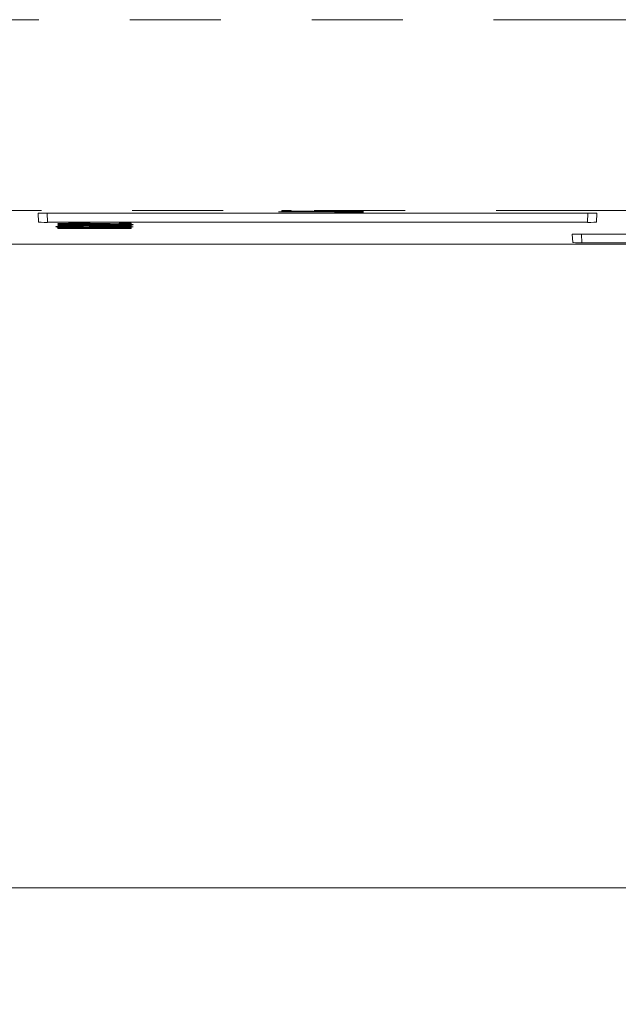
# Model space of a CAD drawing. Header units: inches. Extents: x 0.8 to 33.2, y 0.3 to 21.8.
# Tile 24 of 49: x 6.763 to 7.421, y 11.026 to 12.11. Entities that reach past the tile are written whole.
import ezdxf

# ---------------------------------------------------------------- set-up
doc = ezdxf.new("R2010")
doc.units = ezdxf.units.IN
doc.header["$MEASUREMENT"] = 0
doc.linetypes.add('PHANTOM', pattern=[0.5, 0.25, -0.05, 0.05, -0.05, 0.05, -0.05])
doc.styles.add('SLDTEXTSTYLE0', font='TXT', dxfattribs={"width": 0.75})
doc.dimstyles.new('SLDDIMSTYLE0', dxfattribs={"dimtxt": 0.16, "dimasz": 0.18, "dimexe": 0, "dimexo": 0.0625, "dimgap": 0.04, "dimtad": 0, "dimtih": 1, "dimtoh": 1, "dimzin": 12, "dimdsep": 46, "dimtxsty": 'SLDTEXTSTYLE0', "dimsah": 1, "dimcen": 0.09, "dimadec": 0, "dimazin": 0, "dimtfac": 1, "dimtofl": 0, "dimtmove": 0, "dimatfit": 3, "dimfxl": 1, "dimtolj": 1, "dimtzin": 12, "dimarcsym": 0})

# ---------------------------------------------------------------- blocks, each defined once
blk = doc.blocks.new('*D27')
at = {"color": 7, "linetype": 'Continuous', "lineweight": 0}
for p, q in [((6.0822, 11.8527), (6.0822, 11.0347)), ((12.8736, 11.8527), (12.8736, 11.0347)), ((6.0822, 11.1547), (9.2086, 11.1547)), ((12.8736, 11.1547), (9.7472, 11.1547))]:
    blk.add_line(p, q, dxfattribs=at)
for points in [[(6.0822, 11.1547), (6.2622, 11.1235), (6.2622, 11.186)], [(12.8736, 11.1547), (12.6936, 11.186), (12.6936, 11.1235)]]:
    blk.add_solid(points, dxfattribs=at)
at = {"color": 7, "linetype": 'Continuous', "lineweight": 0, "insert": (9.2711, 11.2321), "char_height": 0.16, "attachment_point": 1, "style": 'SLDTEXTSTYLE0'}
blk.add_mtext('6.79', dxfattribs=at)

msp = doc.modelspace()

# ---------------------------------------------------------------- linework, layer by layer
at = {"color": 7, "linetype": 'PHANTOM', "lineweight": 0}
for p, q in [((12.7838, 12.1098), (6.172, 12.1098)), ((12.7865, 11.8999), (6.1693, 11.8999)), ((6.7929, 11.8971), (6.7934, 11.8869)), ((7.3869, 11.8869), (7.3874, 11.8971)), ((7.3803, 11.874), (7.3808, 11.8645))]:
    msp.add_line(p, q, dxfattribs=at)
at = {"color": 7, "linetype": 'Continuous', "lineweight": 15}
for p, q in [((6.7834, 11.887), (6.7829, 11.8969)), ((6.7929, 11.8971), (7.3874, 11.8971)), ((7.1127, 11.8986), (7.0473, 11.8986)), ((7.0473, 11.8985), (7.0473, 11.8986)), ((7.0473, 11.8983), (7.0473, 11.8985)), ((7.0473, 11.8985), (7.1127, 11.8985)), ((7.1126, 11.8983), (7.0473, 11.8983)), ((7.0613, 11.8998), (7.0508, 11.8998)), ((7.0508, 11.8997), (7.0508, 11.8998)), ((7.0508, 11.8989), (7.0508, 11.8997)), ((7.0508, 11.8997), (7.0613, 11.8997)), ((7.0992, 11.8988), (7.0508, 11.8989)), ((7.0613, 11.8997), (7.0613, 11.8998)), ((7.0613, 11.8997), (7.0613, 11.899)), ((7.0832, 11.8991), (7.0613, 11.8991)), ((7.0613, 11.899), (7.0858, 11.899)), ((7.0858, 11.899), (7.0856, 11.899)), ((7.0889, 11.8996), (7.0889, 11.8997)), ((7.0998, 11.8989), (7.0992, 11.8988)), ((7.0998, 11.8989), (7.0998, 11.899)), ((7.1154, 11.8979), (7.1092, 11.8979)), ((7.1092, 11.8978), (7.1092, 11.8979)), ((7.1092, 11.8976), (7.1092, 11.8978)), ((7.1092, 11.8978), (7.1154, 11.8978)), ((7.1154, 11.8976), (7.1092, 11.8976)), ((7.1098, 11.8998), (7.1098, 11.8999)), ((7.1127, 11.8985), (7.1127, 11.8986)), ((7.1154, 11.8978), (7.1154, 11.8979)), ((7.1162, 11.8989), (7.1162, 11.899)), ((7.1162, 11.8987), (7.1162, 11.8989)), ((7.1407, 11.8992), (7.1407, 11.8993)), ((7.3974, 11.8969), (7.3969, 11.887)), ((7.3869, 11.8869), (6.7934, 11.8869)), ((6.8045, 11.8853), (6.8045, 11.8854)), ((6.8117, 11.8856), (6.8117, 11.8857)), ((6.8271, 11.8846), (6.8271, 11.8847)), ((6.8301, 11.8857), (6.8301, 11.8858)), ((6.8325, 11.8851), (6.8325, 11.8852)), ((6.8325, 11.8851), (6.8325, 11.8848)), ((6.8412, 11.8846), (6.8426, 11.8846)), ((6.8412, 11.8845), (6.8412, 11.8846)), ((6.8412, 11.8845), (6.8426, 11.8845)), ((6.8426, 11.8845), (6.8426, 11.8846)), ((6.8454, 11.8846), (6.8454, 11.8847)), ((6.8592, 11.8854), (6.8592, 11.8855)), ((6.8616, 11.8847), (6.8616, 11.8848)), ((6.8718, 11.8852), (6.8719, 11.8852)), ((6.8718, 11.8851), (6.8718, 11.8852)), ((6.8718, 11.8851), (6.8719, 11.8851)), ((6.8719, 11.8858), (6.8854, 11.8858)), ((6.8719, 11.8857), (6.8719, 11.8858)), ((6.8719, 11.8857), (6.8854, 11.8857)), ((6.8719, 11.8851), (6.8719, 11.8857)), ((6.8854, 11.8848), (6.8851, 11.8848)), ((6.8854, 11.8857), (6.8854, 11.8858)), ((6.8854, 11.8857), (6.8854, 11.8848)), ((6.8045, 11.88), (6.8045, 11.8807)), ((6.8854, 11.88), (6.8045, 11.88)), ((6.8117, 11.8834), (6.8117, 11.8835)), ((6.819, 11.8807), (6.819, 11.8803)), ((6.819, 11.8804), (6.8398, 11.8804)), ((6.819, 11.8803), (6.8398, 11.8803)), ((6.8272, 11.8812), (6.8272, 11.8813)), ((6.8273, 11.8817), (6.8273, 11.8818)), ((6.8284, 11.8825), (6.8284, 11.8826)), ((6.8284, 11.8825), (6.8284, 11.8822)), ((6.8294, 11.884), (6.8294, 11.8841)), ((6.8294, 11.884), (6.8294, 11.8838)), ((6.8301, 11.8836), (6.8301, 11.8837)), ((6.8325, 11.8829), (6.8325, 11.883)), ((6.8325, 11.8829), (6.8325, 11.8827)), ((6.8327, 11.8817), (6.8327, 11.8818)), ((6.838, 11.8841), (6.838, 11.8842)), ((6.8501, 11.8841), (6.838, 11.8841)), ((6.8398, 11.8803), (6.8398, 11.8806)), ((6.8444, 11.881), (6.8444, 11.8811)), ((6.8464, 11.8824), (6.8464, 11.8825)), ((6.8469, 11.881), (6.8469, 11.8811)), ((6.8482, 11.881), (6.8482, 11.8811)), ((6.8501, 11.8841), (6.8501, 11.8842)), ((6.8543, 11.8806), (6.8543, 11.8803)), ((6.8543, 11.8804), (6.8854, 11.8804)), ((6.8543, 11.8803), (6.8854, 11.8803)), ((6.8605, 11.8816), (6.8605, 11.8817)), ((6.8605, 11.8814), (6.8605, 11.8816)), ((6.8615, 11.884), (6.8615, 11.8841)), ((6.8615, 11.8837), (6.8615, 11.884)), ((6.862, 11.8812), (6.8751, 11.8812)), ((6.862, 11.8811), (6.862, 11.8812)), ((6.862, 11.8811), (6.8751, 11.8811)), ((6.8628, 11.8825), (6.8628, 11.8826)), ((6.8714, 11.8808), (6.8641, 11.8808)), ((6.8718, 11.8831), (6.8719, 11.8831)), ((6.8718, 11.883), (6.8718, 11.8831)), ((6.8718, 11.883), (6.8719, 11.883)), ((6.8719, 11.8837), (6.8854, 11.8837)), ((6.8719, 11.8836), (6.8719, 11.8837)), ((6.8719, 11.8836), (6.8854, 11.8836)), ((6.8719, 11.883), (6.8719, 11.8836)), ((6.8751, 11.8811), (6.8751, 11.8812)), ((6.8833, 11.8813), (6.8854, 11.8813)), ((6.8833, 11.8812), (6.8833, 11.8813)), ((6.8833, 11.8812), (6.8854, 11.8812)), ((6.8854, 11.8826), (6.8851, 11.8826)), ((6.8854, 11.8836), (6.8854, 11.8837)), ((6.8854, 11.8836), (6.8854, 11.8826)), ((6.8854, 11.8812), (6.8854, 11.8813)), ((6.8854, 11.8812), (6.8854, 11.8809)), ((6.8854, 11.8803), (6.8854, 11.8804)), ((6.8854, 11.8803), (6.8854, 11.88)), ((7.3708, 11.8646), (7.3703, 11.8738)), ((7.3803, 11.874), (8.6635, 11.874)), ((8.663, 11.8645), (7.3808, 11.8645)), ((9.3292, 11.8627), (6.1322, 11.8627))]:
    msp.add_line(p, q, dxfattribs=at)
for centre, ratio, start_param, end_param in [((6.7929, 11.8969), 0.017471, 1.574452, 3.142509), ((7.3874, 11.8969), 0.017471, 6.282269, 7.850326), ((6.7934, 11.887), 0.017439, 3.142506, 4.710563), ((7.3869, 11.887), 0.017439, 4.714215, 6.282272), ((7.3803, 11.8738), 0.017471, 1.574452, 3.142509), ((7.3808, 11.8646), 0.017439, 3.142506, 4.710563)]:
    msp.add_ellipse(centre, major_axis=(0.01, 0), ratio=ratio, start_param=start_param, end_param=end_param, dxfattribs=at)
for points, knots in [([(7.1098, 11.8999), (7.1054, 11.8999), (7.0975, 11.8999), (7.0916, 11.8998), (7.0889, 11.8997)], [0, 0, 0, 0, 0.55997, 1, 1, 1, 1]), ([(7.0889, 11.8996), (7.0924, 11.8997), (7.0986, 11.8998), (7.1064, 11.8998), (7.1098, 11.8998)], [0, 0, 0, 0, 0.558211, 1, 1, 1, 1]), ([(7.111, 11.8996), (7.108, 11.8996), (7.102, 11.8996), (7.0948, 11.8995), (7.091, 11.8993), (7.0907, 11.8993), (7.0905, 11.8992)], [0, 0, 0, 0, 0.2803625, 0.5593526, 0.7793119, 1, 1, 1, 1]), ([(7.0905, 11.8992), (7.0907, 11.8992), (7.091, 11.8991), (7.0939, 11.899), (7.0976, 11.899), (7.0998, 11.8989)], [0, 0, 0, 0, 0.280683, 0.561576, 1, 1, 1, 1]), ([(7.0998, 11.899), (7.0984, 11.8991), (7.0954, 11.8991), (7.092, 11.8992), (7.0914, 11.8992), (7.091, 11.8993)], [0, 0, 0, 0, 0.315472, 0.631397, 1, 1, 1, 1]), ([(7.1407, 11.8993), (7.1402, 11.8994), (7.1393, 11.8996), (7.131, 11.8998), (7.1205, 11.8999), (7.1134, 11.8999), (7.1098, 11.8999)], [0, 0, 0, 0, 0.279866, 0.55915, 0.779345, 1, 1, 1, 1]), ([(7.1098, 11.8998), (7.1144, 11.8998), (7.1235, 11.8997), (7.1339, 11.8996), (7.1399, 11.8994), (7.1404, 11.8993), (7.1407, 11.8992)], [0, 0, 0, 0, 0.279997, 0.559314, 0.779459, 1, 1, 1, 1]), ([(7.1313, 11.8992), (7.131, 11.8993), (7.1303, 11.8994), (7.1245, 11.8995), (7.1177, 11.8996), (7.1132, 11.8996), (7.111, 11.8996)], [0, 0, 0, 0, 0.279285, 0.558578, 0.779081, 1, 1, 1, 1]), ([(7.1302, 11.898), (7.1301, 11.898), (7.1298, 11.8981), (7.1272, 11.8982), (7.1217, 11.8982), (7.1164, 11.8983), (7.1126, 11.8983)], [0, 0, 0, 0, 0.187173, 0.374062, 0.561226, 1, 1, 1, 1]), ([(7.1407, 11.8981), (7.1404, 11.8982), (7.1398, 11.8983), (7.1322, 11.8985), (7.1223, 11.8986), (7.1159, 11.8986), (7.1127, 11.8986)], [0, 0, 0, 0, 0.280244, 0.558568, 0.77892, 1, 1, 1, 1]), ([(7.1127, 11.8985), (7.1168, 11.8985), (7.1249, 11.8985), (7.135, 11.8984), (7.1401, 11.8982), (7.1405, 11.8981), (7.1407, 11.898)], [0, 0, 0, 0, 0.280685, 0.559369, 0.779256, 1, 1, 1, 1]), ([(7.1297, 11.8981), (7.1295, 11.8981), (7.1292, 11.898), (7.1254, 11.8979), (7.1203, 11.8979), (7.117, 11.8979), (7.1154, 11.8979)], [0, 0, 0, 0, 0.184604, 0.499693, 0.74948, 1, 1, 1, 1]), ([(7.1407, 11.898), (7.1404, 11.898), (7.14, 11.8978), (7.1338, 11.8977), (7.1246, 11.8976), (7.1185, 11.8976), (7.1154, 11.8976)], [0, 0, 0, 0, 0.280732, 0.559517, 0.779316, 1, 1, 1, 1]), ([(7.1154, 11.8978), (7.1175, 11.8978), (7.1217, 11.8978), (7.127, 11.8978), (7.1298, 11.8979), (7.1301, 11.898), (7.1302, 11.898)], [0, 0, 0, 0, 0.280911, 0.559834, 0.779444, 1, 1, 1, 1]), ([(7.1309, 11.8993), (7.1308, 11.8993), (7.1304, 11.8992), (7.1274, 11.8991), (7.1221, 11.899), (7.1182, 11.899), (7.1162, 11.899)], [0, 0, 0, 0, 0.167707, 0.490803, 0.745121, 1, 1, 1, 1]), ([(7.1407, 11.8992), (7.1404, 11.8992), (7.1399, 11.899), (7.1343, 11.8988), (7.1257, 11.8987), (7.1193, 11.8987), (7.1162, 11.8987)], [0, 0, 0, 0, 0.2806198, 0.5599348, 0.7797321, 1, 1, 1, 1]), ([(7.1162, 11.8989), (7.1187, 11.8989), (7.1237, 11.8989), (7.1288, 11.899), (7.131, 11.8991), (7.1312, 11.8992), (7.1313, 11.8992)], [0, 0, 0, 0, 0.279693, 0.558603, 0.779057, 1, 1, 1, 1]), ([(6.8045, 11.8854), (6.8048, 11.8855), (6.8054, 11.8856), (6.8097, 11.8857), (6.8117, 11.8857)], [0, 0, 0, 0, 0.559776, 1, 1, 1, 1]), ([(6.8045, 11.8853), (6.8048, 11.8854), (6.8054, 11.8855), (6.8097, 11.8856), (6.8117, 11.8856)], [0, 0, 0, 0, 0.559776, 1, 1, 1, 1]), ([(6.8325, 11.8848), (6.8284, 11.8848), (6.8202, 11.8848), (6.8103, 11.885), (6.8051, 11.8851), (6.8047, 11.8852), (6.8045, 11.8853)], [0, 0, 0, 0, 0.280405, 0.559253, 0.77926, 1, 1, 1, 1]), ([(6.8045, 11.8843), (6.8048, 11.8844), (6.8054, 11.8845), (6.8111, 11.8846), (6.8188, 11.8847), (6.8243, 11.8847), (6.8271, 11.8847)], [0, 0, 0, 0, 0.280263, 0.559711, 0.779691, 1, 1, 1, 1]), ([(6.8045, 11.8842), (6.8048, 11.8843), (6.8054, 11.8844), (6.8111, 11.8845), (6.8188, 11.8846), (6.8243, 11.8846), (6.8271, 11.8846)], [0, 0, 0, 0, 0.280265, 0.559713, 0.779691, 1, 1, 1, 1]), ([(6.8117, 11.8857), (6.8147, 11.8858), (6.8202, 11.8858), (6.8271, 11.8858), (6.8301, 11.8858)], [0, 0, 0, 0, 0.558633, 1, 1, 1, 1]), ([(6.8117, 11.8856), (6.8147, 11.8857), (6.8202, 11.8857), (6.8271, 11.8857), (6.8301, 11.8857)], [0, 0, 0, 0, 0.558633, 1, 1, 1, 1]), ([(6.8298, 11.8855), (6.8281, 11.8855), (6.8247, 11.8855), (6.8207, 11.8854), (6.8183, 11.8854), (6.8181, 11.8853), (6.818, 11.8853)], [0, 0, 0, 0, 0.28052, 0.55989, 0.779686, 1, 1, 1, 1]), ([(6.818, 11.8853), (6.8181, 11.8853), (6.8183, 11.8852), (6.8204, 11.8852), (6.825, 11.8851), (6.8294, 11.8851), (6.8325, 11.8851)], [0, 0, 0, 0, 0.18719, 0.373919, 0.561108, 1, 1, 1, 1]), ([(6.8184, 11.8853), (6.8185, 11.8853), (6.8187, 11.8853), (6.8205, 11.8853), (6.825, 11.8852), (6.8294, 11.8852), (6.8325, 11.8852)], [0, 0, 0, 0, 0.0553291, 0.2723508, 0.4899078, 1, 1, 1, 1]), ([(6.8271, 11.8847), (6.8286, 11.8847), (6.8317, 11.8847), (6.8369, 11.8847), (6.8395, 11.8846), (6.8412, 11.8846)], [0, 0, 0, 0, 0.280428, 0.560608, 1, 1, 1, 1]), ([(6.8271, 11.8846), (6.8286, 11.8846), (6.8317, 11.8846), (6.8369, 11.8846), (6.8395, 11.8845), (6.8412, 11.8845)], [0, 0, 0, 0, 0.280428, 0.560608, 1, 1, 1, 1]), ([(6.8476, 11.8853), (6.846, 11.8853), (6.8435, 11.8854), (6.8393, 11.8854), (6.8348, 11.8855), (6.8315, 11.8855), (6.8298, 11.8855)], [0, 0, 0, 0, 0.340428, 0.560513, 0.780225, 1, 1, 1, 1]), ([(6.8301, 11.8858), (6.8336, 11.8858), (6.8406, 11.8858), (6.8511, 11.8857), (6.8561, 11.8856), (6.8592, 11.8855)], [0, 0, 0, 0, 0.279895, 0.558906, 1, 1, 1, 1]), ([(6.8301, 11.8857), (6.8336, 11.8857), (6.8406, 11.8857), (6.8511, 11.8856), (6.8561, 11.8855), (6.8592, 11.8854)], [0, 0, 0, 0, 0.279895, 0.558906, 1, 1, 1, 1]), ([(6.8426, 11.8846), (6.843, 11.8846), (6.8437, 11.8846), (6.8449, 11.8846), (6.8454, 11.8847)], [0, 0, 0, 0, 0.559673, 1, 1, 1, 1]), ([(6.8426, 11.8845), (6.843, 11.8845), (6.8437, 11.8845), (6.8449, 11.8845), (6.8454, 11.8846)], [0, 0, 0, 0, 0.559683, 1, 1, 1, 1]), ([(6.8454, 11.8847), (6.8465, 11.8847), (6.8489, 11.8847), (6.8545, 11.8848), (6.8589, 11.8848), (6.8616, 11.8848)], [0, 0, 0, 0, 0.280025, 0.560138, 1, 1, 1, 1]), ([(6.8454, 11.8846), (6.8465, 11.8846), (6.8489, 11.8846), (6.8545, 11.8847), (6.8589, 11.8847), (6.8616, 11.8847)], [0, 0, 0, 0, 0.280025, 0.560138, 1, 1, 1, 1]), ([(6.8851, 11.8848), (6.8806, 11.8848), (6.8716, 11.8848), (6.8585, 11.885), (6.8517, 11.8852), (6.8476, 11.8853)], [0, 0, 0, 0, 0.279476, 0.558786, 1, 1, 1, 1]), ([(6.8592, 11.8855), (6.8612, 11.8854), (6.8648, 11.8854), (6.8697, 11.8853), (6.8718, 11.8852)], [0, 0, 0, 0, 0.560442, 1, 1, 1, 1]), ([(6.8592, 11.8854), (6.8612, 11.8853), (6.8648, 11.8853), (6.8697, 11.8852), (6.8718, 11.8851)], [0, 0, 0, 0, 0.560442, 1, 1, 1, 1]), ([(6.8616, 11.8848), (6.8656, 11.8848), (6.8735, 11.8848), (6.8822, 11.8846), (6.8844, 11.8845), (6.8853, 11.8845)], [0, 0, 0, 0, 0.389366, 0.777115, 1, 1, 1, 1]), ([(6.8616, 11.8847), (6.8656, 11.8847), (6.8736, 11.8847), (6.8826, 11.8845), (6.8869, 11.8844), (6.8873, 11.8843), (6.8875, 11.8842)], [0, 0, 0, 0, 0.279967, 0.558772, 0.77905, 1, 1, 1, 1]), ([(6.8024, 11.882), (6.8027, 11.8821), (6.8033, 11.8822), (6.8095, 11.8824), (6.8185, 11.8825), (6.8251, 11.8825), (6.8284, 11.8826)], [0, 0, 0, 0, 0.280457, 0.559854, 0.779724, 1, 1, 1, 1]), ([(6.8024, 11.8819), (6.8027, 11.882), (6.8033, 11.8821), (6.8095, 11.8823), (6.8185, 11.8824), (6.8251, 11.8824), (6.8284, 11.8825)], [0, 0, 0, 0, 0.280457, 0.559854, 0.779724, 1, 1, 1, 1]), ([(6.8279, 11.8814), (6.8237, 11.8814), (6.8152, 11.8814), (6.8041, 11.8816), (6.8031, 11.8818), (6.8024, 11.8819)], [0, 0, 0, 0, 0.280129, 0.56007, 1, 1, 1, 1]), ([(6.8294, 11.8838), (6.8255, 11.8838), (6.8178, 11.8838), (6.8089, 11.8839), (6.805, 11.8841), (6.8047, 11.8842), (6.8045, 11.8842)], [0, 0, 0, 0, 0.2802881, 0.5586777, 0.7790028, 1, 1, 1, 1]), ([(6.8045, 11.8832), (6.8048, 11.8833), (6.8054, 11.8834), (6.8097, 11.8835), (6.8117, 11.8835)], [0, 0, 0, 0, 0.559779, 1, 1, 1, 1]), ([(6.8045, 11.8831), (6.8048, 11.8832), (6.8054, 11.8833), (6.8097, 11.8834), (6.8117, 11.8834)], [0, 0, 0, 0, 0.559779, 1, 1, 1, 1]), ([(6.8325, 11.8827), (6.8284, 11.8827), (6.8202, 11.8827), (6.8103, 11.8828), (6.8051, 11.8829), (6.8047, 11.8831), (6.8045, 11.8831)], [0, 0, 0, 0, 0.280405, 0.559256, 0.779263, 1, 1, 1, 1]), ([(6.8045, 11.8808), (6.8048, 11.8809), (6.8053, 11.881), (6.8108, 11.8812), (6.8187, 11.8813), (6.8244, 11.8813), (6.8272, 11.8813)], [0, 0, 0, 0, 0.2805209, 0.5599352, 0.7797257, 1, 1, 1, 1]), ([(6.8045, 11.8807), (6.8048, 11.8808), (6.8053, 11.8809), (6.8108, 11.8811), (6.8187, 11.8812), (6.8244, 11.8812), (6.8272, 11.8812)], [0, 0, 0, 0, 0.280521, 0.559933, 0.779725, 1, 1, 1, 1]), ([(6.8117, 11.8835), (6.8147, 11.8836), (6.8202, 11.8837), (6.8271, 11.8837), (6.8301, 11.8837)], [0, 0, 0, 0, 0.558633, 1, 1, 1, 1]), ([(6.8117, 11.8834), (6.8147, 11.8835), (6.8202, 11.8836), (6.8271, 11.8836), (6.8301, 11.8836)], [0, 0, 0, 0, 0.558633, 1, 1, 1, 1]), ([(6.8284, 11.8822), (6.8263, 11.8822), (6.8223, 11.8821), (6.8177, 11.882), (6.8172, 11.8819), (6.8169, 11.8819)], [0, 0, 0, 0, 0.279263, 0.559482, 1, 1, 1, 1]), ([(6.8169, 11.8819), (6.817, 11.8819), (6.8172, 11.8818), (6.8194, 11.8817), (6.8232, 11.8817), (6.8259, 11.8817), (6.8273, 11.8817)], [0, 0, 0, 0, 0.28109, 0.560782, 0.780031, 1, 1, 1, 1]), ([(6.8174, 11.8819), (6.8174, 11.8819), (6.8176, 11.8819), (6.8195, 11.8818), (6.8232, 11.8818), (6.8259, 11.8818), (6.8273, 11.8818)], [0, 0, 0, 0, 0.106573, 0.454154, 0.726632, 1, 1, 1, 1]), ([(6.828, 11.8844), (6.8265, 11.8844), (6.8236, 11.8844), (6.8201, 11.8843), (6.8182, 11.8843), (6.8181, 11.8842), (6.818, 11.8842)], [0, 0, 0, 0, 0.280052, 0.559286, 0.779409, 1, 1, 1, 1]), ([(6.818, 11.8842), (6.8181, 11.8842), (6.8184, 11.8841), (6.8214, 11.884), (6.8255, 11.884), (6.8281, 11.884), (6.8294, 11.884)], [0, 0, 0, 0, 0.2801538, 0.5586389, 0.7790603, 1, 1, 1, 1]), ([(6.818, 11.8831), (6.8181, 11.8831), (6.8183, 11.883), (6.8204, 11.883), (6.825, 11.8829), (6.8294, 11.8829), (6.8325, 11.8829)], [0, 0, 0, 0, 0.187184, 0.373914, 0.561105, 1, 1, 1, 1]), ([(6.8184, 11.8843), (6.8185, 11.8842), (6.8188, 11.8842), (6.8215, 11.8841), (6.8255, 11.8841), (6.8281, 11.8841), (6.8294, 11.8841)], [0, 0, 0, 0, 0.157092, 0.483179, 0.741288, 1, 1, 1, 1]), ([(6.8184, 11.8832), (6.8185, 11.8832), (6.8187, 11.8831), (6.8205, 11.8831), (6.825, 11.883), (6.8294, 11.883), (6.8325, 11.883)], [0, 0, 0, 0, 0.05533, 0.272351, 0.489908, 1, 1, 1, 1]), ([(6.8294, 11.8809), (6.8282, 11.8809), (6.8259, 11.8809), (6.8226, 11.8808), (6.8194, 11.8808), (6.8192, 11.8807), (6.819, 11.8807)], [0, 0, 0, 0, 0.187511, 0.374422, 0.561139, 1, 1, 1, 1]), ([(6.8272, 11.8813), (6.831, 11.8813), (6.8378, 11.8813), (6.8424, 11.8812), (6.8444, 11.8811)], [0, 0, 0, 0, 0.560436, 1, 1, 1, 1]), ([(6.8272, 11.8812), (6.831, 11.8812), (6.8378, 11.8812), (6.8424, 11.8811), (6.8444, 11.881)], [0, 0, 0, 0, 0.560434, 1, 1, 1, 1]), ([(6.8273, 11.8818), (6.828, 11.8818), (6.8293, 11.8818), (6.8313, 11.8818), (6.8322, 11.8818), (6.8327, 11.8818)], [0, 0, 0, 0, 0.280324, 0.560331, 1, 1, 1, 1]), ([(6.8273, 11.8817), (6.828, 11.8817), (6.8293, 11.8817), (6.8313, 11.8817), (6.8322, 11.8817), (6.8327, 11.8817)], [0, 0, 0, 0, 0.280324, 0.560331, 1, 1, 1, 1]), ([(6.8434, 11.8815), (6.8423, 11.8815), (6.84, 11.8814), (6.8346, 11.8814), (6.8305, 11.8814), (6.8279, 11.8814)], [0, 0, 0, 0, 0.279949, 0.560055, 1, 1, 1, 1]), ([(6.8352, 11.8843), (6.834, 11.8843), (6.8319, 11.8844), (6.8292, 11.8844), (6.828, 11.8844)], [0, 0, 0, 0, 0.55805, 1, 1, 1, 1]), ([(6.8398, 11.8806), (6.8397, 11.8807), (6.8395, 11.8807), (6.8376, 11.8808), (6.8336, 11.8809), (6.8308, 11.8809), (6.8294, 11.8809)], [0, 0, 0, 0, 0.281275, 0.560533, 0.779578, 1, 1, 1, 1]), ([(6.8476, 11.8831), (6.846, 11.8831), (6.8435, 11.8832), (6.8393, 11.8833), (6.8348, 11.8833), (6.8315, 11.8833), (6.8298, 11.8833)], [0, 0, 0, 0, 0.340432, 0.560515, 0.780226, 1, 1, 1, 1]), ([(6.8301, 11.8837), (6.8336, 11.8837), (6.8406, 11.8837), (6.8511, 11.8835), (6.8561, 11.8834), (6.8592, 11.8833)], [0, 0, 0, 0, 0.279896, 0.558907, 1, 1, 1, 1]), ([(6.8301, 11.8836), (6.8336, 11.8836), (6.8406, 11.8836), (6.8511, 11.8834), (6.8561, 11.8833), (6.8592, 11.8832)], [0, 0, 0, 0, 0.279896, 0.558907, 1, 1, 1, 1]), ([(6.8327, 11.8818), (6.8338, 11.8819), (6.8356, 11.882), (6.8368, 11.8821), (6.8373, 11.8821)], [0, 0, 0, 0, 0.559577, 1, 1, 1, 1]), ([(6.8327, 11.8817), (6.8338, 11.8818), (6.8356, 11.8819), (6.8368, 11.882), (6.8373, 11.882)], [0, 0, 0, 0, 0.559577, 1, 1, 1, 1]), ([(6.8377, 11.8842), (6.8375, 11.8842), (6.8371, 11.8843), (6.8358, 11.8843), (6.8352, 11.8843)], [0, 0, 0, 0, 0.560039, 1, 1, 1, 1]), ([(6.8373, 11.8821), (6.8383, 11.8822), (6.8401, 11.8823), (6.8445, 11.8824), (6.8464, 11.8825)], [0, 0, 0, 0, 0.561014, 1, 1, 1, 1]), ([(6.8373, 11.882), (6.8383, 11.8821), (6.8401, 11.8822), (6.8445, 11.8823), (6.8464, 11.8824)], [0, 0, 0, 0, 0.561014, 1, 1, 1, 1]), ([(6.838, 11.8841), (6.838, 11.8841), (6.838, 11.8842), (6.8378, 11.8842), (6.8377, 11.8842)], [0, 0, 0, 0, 0.389145, 1, 1, 1, 1]), ([(6.8526, 11.8819), (6.8515, 11.8818), (6.8496, 11.8817), (6.8453, 11.8815), (6.8434, 11.8815)], [0, 0, 0, 0, 0.56083, 1, 1, 1, 1]), ([(6.8444, 11.8811), (6.845, 11.8811), (6.8459, 11.8811), (6.8466, 11.8811), (6.8469, 11.8811)], [0, 0, 0, 0, 0.559747, 1, 1, 1, 1]), ([(6.8444, 11.881), (6.845, 11.881), (6.8459, 11.881), (6.8466, 11.881), (6.8469, 11.881)], [0, 0, 0, 0, 0.559737, 1, 1, 1, 1]), ([(6.8464, 11.8825), (6.8476, 11.8825), (6.8501, 11.8825), (6.8558, 11.8826), (6.8601, 11.8826), (6.8628, 11.8826)], [0, 0, 0, 0, 0.279551, 0.559717, 1, 1, 1, 1]), ([(6.8464, 11.8824), (6.8476, 11.8824), (6.8501, 11.8824), (6.8558, 11.8825), (6.8601, 11.8825), (6.8628, 11.8825)], [0, 0, 0, 0, 0.279552, 0.559715, 1, 1, 1, 1]), ([(6.8469, 11.8811), (6.8471, 11.8811), (6.8475, 11.8811), (6.848, 11.8811), (6.8482, 11.8811)], [0, 0, 0, 0, 0.559976, 1, 1, 1, 1]), ([(6.8469, 11.881), (6.8471, 11.881), (6.8475, 11.881), (6.848, 11.881), (6.8482, 11.881)], [0, 0, 0, 0, 0.559973, 1, 1, 1, 1]), ([(6.8851, 11.8826), (6.8806, 11.8826), (6.8716, 11.8827), (6.8585, 11.8828), (6.8517, 11.883), (6.8476, 11.8831)], [0, 0, 0, 0, 0.279477, 0.558787, 1, 1, 1, 1]), ([(6.8482, 11.8811), (6.8491, 11.8811), (6.8509, 11.8812), (6.8557, 11.8812), (6.8596, 11.8812), (6.862, 11.8812)], [0, 0, 0, 0, 0.28016, 0.560263, 1, 1, 1, 1]), ([(6.8482, 11.881), (6.8491, 11.881), (6.8509, 11.8811), (6.8557, 11.8811), (6.8596, 11.8811), (6.862, 11.8811)], [0, 0, 0, 0, 0.2801601, 0.5602628, 1, 1, 1, 1]), ([(6.8501, 11.8842), (6.85, 11.8842), (6.8499, 11.8842), (6.85, 11.8841), (6.85, 11.8841)], [0, 0, 0, 0, 0.729467, 1, 1, 1, 1]), ([(6.8532, 11.8843), (6.8523, 11.8843), (6.8506, 11.8843), (6.8503, 11.8842), (6.8501, 11.8842)], [0, 0, 0, 0, 0.5591104, 1, 1, 1, 1]), ([(6.8569, 11.8821), (6.8559, 11.8821), (6.854, 11.882), (6.8531, 11.8819), (6.8526, 11.8819)], [0, 0, 0, 0, 0.559198, 1, 1, 1, 1]), ([(6.8617, 11.8844), (6.8599, 11.8844), (6.8568, 11.8844), (6.8543, 11.8843), (6.8532, 11.8843)], [0, 0, 0, 0, 0.559937, 1, 1, 1, 1]), ([(6.8641, 11.8808), (6.8625, 11.8808), (6.8601, 11.8808), (6.8573, 11.8808), (6.8544, 11.8807), (6.8543, 11.8807), (6.8543, 11.8806)], [0, 0, 0, 0, 0.250191, 0.375606, 0.501022, 1, 1, 1, 1]), ([(6.8634, 11.8822), (6.862, 11.8822), (6.8593, 11.8822), (6.8577, 11.8822), (6.8569, 11.8821)], [0, 0, 0, 0, 0.559707, 1, 1, 1, 1]), ([(6.8592, 11.8833), (6.8612, 11.8833), (6.8648, 11.8832), (6.8697, 11.8831), (6.8718, 11.8831)], [0, 0, 0, 0, 0.560436, 1, 1, 1, 1]), ([(6.8592, 11.8832), (6.8612, 11.8832), (6.8648, 11.8831), (6.8697, 11.883), (6.8718, 11.883)], [0, 0, 0, 0, 0.560436, 1, 1, 1, 1]), ([(6.8605, 11.8817), (6.8626, 11.8817), (6.8669, 11.8818), (6.8718, 11.8819), (6.8722, 11.8819), (6.8724, 11.882)], [0, 0, 0, 0, 0.316818, 0.632464, 1, 1, 1, 1]), ([(6.8875, 11.8819), (6.8872, 11.8818), (6.8867, 11.8817), (6.8808, 11.8815), (6.871, 11.8814), (6.864, 11.8814), (6.8605, 11.8814)], [0, 0, 0, 0, 0.280817, 0.559968, 0.779598, 1, 1, 1, 1]), ([(6.8605, 11.8816), (6.8626, 11.8816), (6.8669, 11.8817), (6.8723, 11.8818), (6.8727, 11.8819), (6.8729, 11.8819)], [0, 0, 0, 0, 0.280379, 0.559721, 1, 1, 1, 1]), ([(6.8615, 11.8841), (6.8634, 11.8841), (6.867, 11.8841), (6.8717, 11.8842), (6.8742, 11.8842), (6.8744, 11.8842), (6.8744, 11.8842)], [0, 0, 0, 0, 0.341434, 0.680933, 0.947182, 1, 1, 1, 1]), ([(6.8875, 11.8842), (6.8872, 11.8841), (6.8867, 11.884), (6.8803, 11.8838), (6.871, 11.8837), (6.8647, 11.8837), (6.8615, 11.8837)], [0, 0, 0, 0, 0.280623, 0.55931, 0.779233, 1, 1, 1, 1]), ([(6.8615, 11.884), (6.8634, 11.884), (6.867, 11.884), (6.8718, 11.8841), (6.8747, 11.8841), (6.8749, 11.8842), (6.875, 11.8842)], [0, 0, 0, 0, 0.281111, 0.560627, 0.779837, 1, 1, 1, 1]), ([(6.875, 11.8842), (6.8748, 11.8842), (6.8743, 11.8843), (6.8704, 11.8844), (6.866, 11.8844), (6.8631, 11.8844), (6.8617, 11.8844)], [0, 0, 0, 0, 0.279052, 0.558194, 0.778836, 1, 1, 1, 1]), ([(6.8628, 11.8826), (6.8657, 11.8826), (6.8714, 11.8826), (6.8786, 11.8825), (6.8836, 11.8824), (6.8843, 11.8823), (6.8845, 11.8823)], [0, 0, 0, 0, 0.276087, 0.551711, 0.828148, 1, 1, 1, 1]), ([(6.8628, 11.8825), (6.8657, 11.8825), (6.8714, 11.8825), (6.8788, 11.8824), (6.8861, 11.8822), (6.8869, 11.882), (6.8875, 11.8819)], [0, 0, 0, 0, 0.187012, 0.37371, 0.560959, 1, 1, 1, 1]), ([(6.8729, 11.8819), (6.8728, 11.882), (6.8725, 11.8821), (6.8691, 11.8822), (6.866, 11.8822), (6.8643, 11.8822), (6.8634, 11.8822)], [0, 0, 0, 0, 0.500058, 0.749425, 0.874665, 1, 1, 1, 1]), ([(6.8854, 11.8809), (6.8828, 11.8809), (6.8782, 11.8808), (6.8735, 11.8808), (6.8714, 11.8808)], [0, 0, 0, 0, 0.559092, 1, 1, 1, 1]), ([(6.8751, 11.8812), (6.8769, 11.8812), (6.8795, 11.8812), (6.8823, 11.8813), (6.883, 11.8813), (6.8833, 11.8813)], [0, 0, 0, 0, 0.5605817, 0.7797524, 1, 1, 1, 1]), ([(6.8751, 11.8811), (6.8769, 11.8811), (6.8795, 11.8811), (6.8823, 11.8812), (6.883, 11.8812), (6.8833, 11.8812)], [0, 0, 0, 0, 0.560582, 0.779752, 1, 1, 1, 1])]:
    msp.add_open_spline(points, degree=3, knots=knots, dxfattribs=at)

# ---------------------------------------------------------------- dimensions: what is measured, and where the dimension line sits
at = {"color": 7, "linetype": 'Continuous', "lineweight": 0}
dim = msp.add_linear_dim(base=(12.8736, 11.1547), p1=(6.0822, 11.9127), p2=(12.8736, 11.9127), dimstyle='SLDDIMSTYLE0', override={"dimtxt": 0.16, "dimexe": 0.12, "dimexo": 0.06, "dimgap": 0.12, "dimtad": 0, "dimtih": 1, "dimtoh": 1, "dimzin": 12, "dimtzin": 12}, dxfattribs=at)
dim.commit()
dim.dimension.update_dxf_attribs({"geometry": '*D27', "text_midpoint": (9.4779, 11.1547), "dimtype": 160})

doc.saveas('drawing.dxf')
